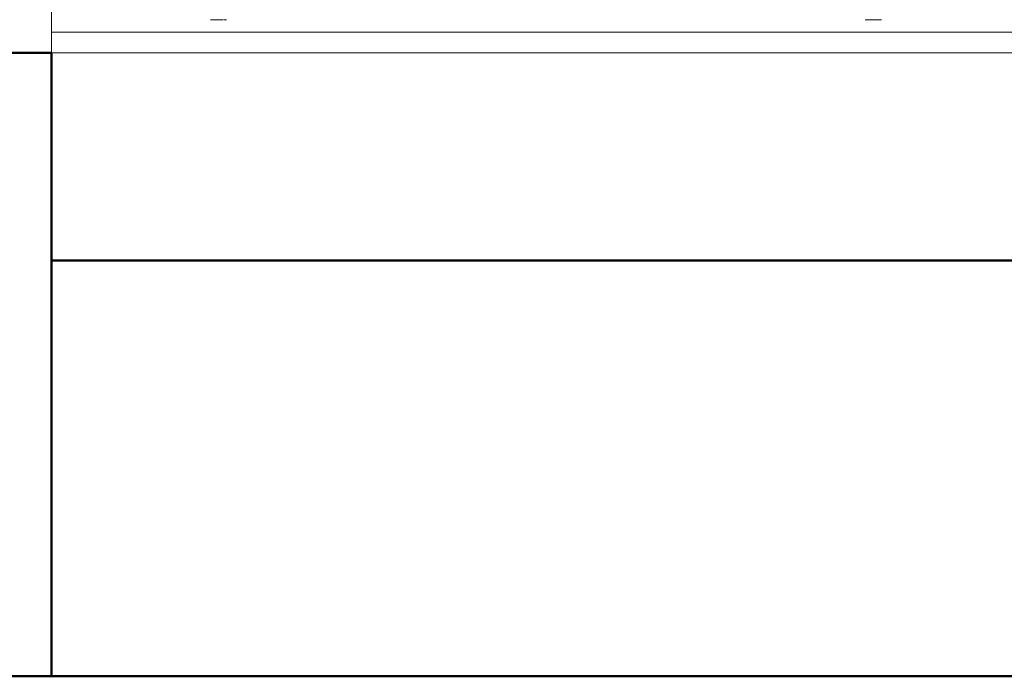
# Model space of a CAD drawing. Header units: millimetres. Extents: x 19459 to 41104, y 2709 to 43059.
# Tile 4 of 58: x 21195 to 21669, y 35476 to 35792. Entities that reach past the tile are written whole.
import ezdxf

# ---------------------------------------------------------------- set-up
doc = ezdxf.new("R2010")
doc.units = ezdxf.units.MM
doc.linetypes.add('ADSK_Скрыто', pattern=[300, 150, -150])
for name, color, linetype, lineweight in [('A-COLS-____-MCUT', 52, 'Continuous', 50), ('A-COLS-____-OTLN', 52, 'Continuous', 20), ('A-DETL-____-HDLN', 90, 'ADSK_Скрыто', 9), ('A-WALL-____-MCUT', 113, 'Continuous', 50), ('A-WALL-____-OTLN', 113, 'Continuous', 20), ('G-XREF-____-OTLN', 8, 'Continuous', 9), ('I-FURN-____-MCUT', 30, 'Continuous', 9), ('I-FURN-____-OTLN', 30, 'Continuous', 20)]:
    doc.layers.add(name, color=color, linetype=linetype, lineweight=lineweight)

# ---------------------------------------------------------------- blocks, each defined once
blk = doc.blocks.new('Прямая форма - 83 new-608781-В_Этаж 01_Вентиляция')
at = {"layer": 'A-COLS-____-MCUT', "color": 253}
for p, q in [((150, 150), (-150, 150)), ((-150, 150), (-150, -150)), ((150, -150), (150, 150)), ((-150, -150), (150, -150))]:
    blk.add_line(p, q, dxfattribs=at)
blk = doc.blocks.new('Прямая форма - CRE - 002-608782-В_Этаж 01_Вентиляция')
blk.add_blockref('Прямая форма - 83 new-608781-В_Этаж 01_Вентиляция', (0, 0))
blk = doc.blocks.new('Прямая форма - 83 new-608784-В_Этаж 01_Вентиляция')
at = {"layer": 'A-WALL-____-MCUT', "color": 253}
for p, q in [((8700, 0), (8180, 0)), ((8700, -200), (8700, 0)), ((8180, -200), (8700, -200))]:
    blk.add_line(p, q, dxfattribs=at)
blk = doc.blocks.new('Прямая форма - SW - 007-608785-В_Этаж 01_Вентиляция')
blk.add_blockref('Прямая форма - 83 new-608784-В_Этаж 01_Вентиляция', (0, 0))
blk = doc.blocks.new('Прямая форма - 83 new-608948-В_Этаж 01_Вентиляция')
at = {"layer": 'I-FURN-____-MCUT', "color": 133}
for p, q in [((3200, 0), (0, 0)), ((3200, -10), (3200, 0)), ((10, -10), (3200, -10))]:
    blk.add_line(p, q, dxfattribs=at)
at = {"layer": 'I-FURN-____-OTLN', "color": 9}
blk.add_line((3200, -10), (3200, -600), dxfattribs=at)
blk = doc.blocks.new('Прямая форма - FU - 053-608949-В_Этаж 01_Вентиляция')
blk.add_blockref('Прямая форма - 83 new-608948-В_Этаж 01_Вентиляция', (0, 0))
blk = doc.blocks.new('83 new_ifc_RVT-1-В_Этаж 01_Вентиляция')
at = {"layer": 'A-COLS-____-OTLN', "color": 9, "lineweight": 20}
blk.add_blockref('Прямая форма - CRE - 002-608782-В_Этаж 01_Вентиляция', (21060.28, 35625.83), dxfattribs=at)
at = {"layer": 'A-WALL-____-OTLN', "color": 9, "lineweight": 20, "rotation": 180}
blk.add_blockref('Прямая форма - SW - 007-608785-В_Этаж 01_Вентиляция', (29910.28, 35475.83), dxfattribs=at)
at = {"layer": 'I-FURN-____-OTLN', "color": 9, "lineweight": 20, "rotation": 180}
blk.add_blockref('Прямая форма - FU - 053-608949-В_Этаж 01_Вентиляция', (24410.28, 35775.83), dxfattribs=at)
blk = doc.blocks.new('City Class FR - City Class F_iam-1558930-В_Этаж 01_Вентиляция')
at = {"layer": 'G-XREF-____-OTLN'}
for centre, start_param, end_param in [((-175.5, 40.51), 0.78515, 2.355505), ((139.5, 41.2), 2.002971, 2.355947), ((139.5, 41.2), 0.786618, 1.963247)]:
    blk.add_ellipse(centre, major_axis=(5.5, 0.01), ratio=0.005175, start_param=start_param, end_param=end_param, dxfattribs=at)
blk = doc.blocks.new('City Class FR - City Class 25 FR-1559149-В_Этаж 01_Вентиляция')
blk.add_blockref('City Class FR - City Class F_iam-1558930-В_Этаж 01_Вентиляция', (0, 0))

msp = doc.modelspace()

# ---------------------------------------------------------------- block references
at = {"lineweight": 9}
msp.add_blockref('83 new_ifc_RVT-1-В_Этаж 01_Вентиляция', (0, 0), dxfattribs=at)
at = {"layer": 'A-DETL-____-HDLN', "rotation": 179.8755786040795}
msp.add_blockref('City Class FR - City Class 25 FR-1559149-В_Этаж 01_Вентиляция', (21430.21, 35832.66), dxfattribs=at)

doc.saveas('drawing.dxf')
